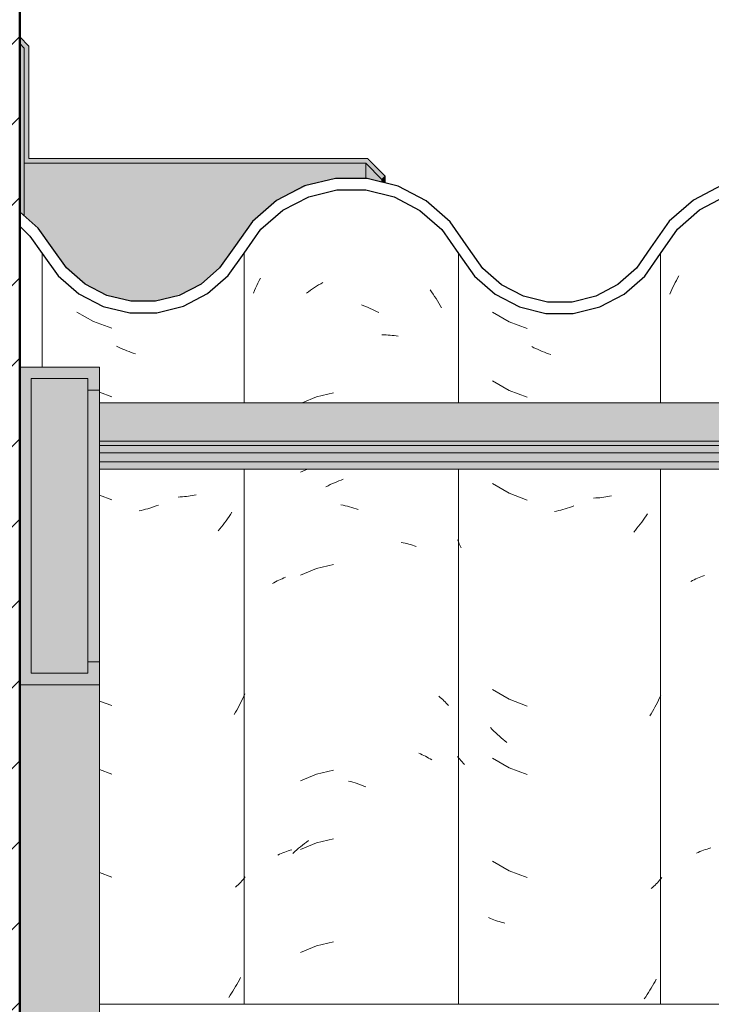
# Model space of a CAD drawing. Header units: metres. Extents: x -28.2 to 13.6, y -1.6 to 5.9.
# Tile 97 of 159: x -0.042 to 0.262, y 3.543 to 3.976. Entities that reach past the tile are written whole.
import ezdxf

# ---------------------------------------------------------------- set-up
doc = ezdxf.new("R2010")
doc.units = ezdxf.units.M
doc.layers.add('A-DETL', color=7, linetype='Continuous', lineweight=5, true_color=0x00a600)
for name, color, linetype, lineweight in [('A-DETL-GENF', 7, 'Continuous', 5), ('A-GLAZ-CWMG', 7, 'Continuous', 5), ('A-ROOF', 7, 'Continuous', 5), ('A-ROOF-MCUT', 7, 'Continuous', 15), ('A-ROOF-OTLN', 7, 'Continuous', 5), ('A-ROOF-PATT', 7, 'Continuous', 5)]:
    doc.layers.add(name, color=color, linetype=linetype, lineweight=lineweight)

# ---------------------------------------------------------------- blocks, each defined once
blk = doc.blocks.new('FP_137-CASA 1')
at = {"layer": 'A-GLAZ-CWMG', "color": 9, "true_color": 0xc0c0c0}
for p, q in [((-20.73162, 3.86118), (-20.73111, 3.86216)), ((-20.73111, 3.86216), (-20.73057, 3.86313)), ((-20.73356, 3.85717), (-20.7331, 3.85819)), ((-20.7331, 3.85819), (-20.73262, 3.85919)), ((-20.73262, 3.85919), (-20.73213, 3.86019)), ((-20.73213, 3.86019), (-20.73162, 3.86118)), ((-20.73444, 3.85512), (-20.73401, 3.85615)), ((-20.73401, 3.85615), (-20.73356, 3.85717)), ((-20.72521, 3.72892), (-20.72452, 3.7293)), ((-20.72452, 3.7293), (-20.72381, 3.72966)), ((-20.72381, 3.72966), (-20.72309, 3.73002)), ((-20.72309, 3.73002), (-20.72235, 3.73035)), ((-20.72235, 3.73035), (-20.72161, 3.73068)), ((-20.72161, 3.73068), (-20.72085, 3.73099)), ((-20.72085, 3.73099), (-20.72008, 3.73128)), ((-20.72008, 3.73128), (-20.7193, 3.73156)), ((-20.71892, 3.61112), (-20.71813, 3.61138)), ((-20.71813, 3.61138), (-20.71733, 3.61162)), ((-20.71733, 3.61162), (-20.71651, 3.61185)), ((-20.72273, 3.60961), (-20.72199, 3.60994)), ((-20.72199, 3.60994), (-20.72124, 3.61026)), ((-20.72124, 3.61026), (-20.72048, 3.61056)), ((-20.72048, 3.61056), (-20.71971, 3.61085)), ((-20.71971, 3.61085), (-20.71892, 3.61112))]:
    blk.add_line(p, q, dxfattribs=at)
blk = doc.blocks.new('FP_138-CASA 1')
at = {"layer": 'A-GLAZ-CWMG', "color": 9, "true_color": 0xc0c0c0}
for p, q in [((-20.81238, 3.84726), (-20.80508, 3.84301)), ((-20.80508, 3.84301), (-20.79717, 3.84001)), ((-20.79423, 3.83161), (-20.79514, 3.83207)), ((-20.79331, 3.83118), (-20.79423, 3.83161)), ((-20.79238, 3.83076), (-20.79331, 3.83118)), ((-20.79145, 3.83035), (-20.79238, 3.83076)), ((-20.79052, 3.82997), (-20.79145, 3.83035)), ((-20.78959, 3.8296), (-20.79052, 3.82997)), ((-20.78866, 3.82924), (-20.78959, 3.8296)), ((-20.78772, 3.82891), (-20.78866, 3.82924)), ((-20.78678, 3.82859), (-20.78772, 3.82891)), ((-20.81238, 3.81712), (-20.80508, 3.81287)), ((-20.80508, 3.81287), (-20.79717, 3.80987)), ((-20.81238, 3.7719), (-20.80508, 3.76765)), ((-20.80508, 3.76765), (-20.79717, 3.76465)), ((-20.76705, 3.76559), (-20.76795, 3.76554)), ((-20.76616, 3.76565), (-20.76705, 3.76559)), ((-20.76527, 3.76572), (-20.76616, 3.76565)), ((-20.76439, 3.76581), (-20.76527, 3.76572)), ((-20.76352, 3.76592), (-20.76439, 3.76581)), ((-20.76265, 3.76604), (-20.76352, 3.76592)), ((-20.76179, 3.76618), (-20.76265, 3.76604)), ((-20.76093, 3.76634), (-20.76179, 3.76618)), ((-20.76009, 3.76651), (-20.76093, 3.76634)), ((-20.78424, 3.75981), (-20.78518, 3.7596)), ((-20.7833, 3.76003), (-20.78424, 3.75981)), ((-20.78236, 3.76028), (-20.7833, 3.76003)), ((-20.78142, 3.76053), (-20.78236, 3.76028)), ((-20.78047, 3.76081), (-20.78142, 3.76053)), ((-20.77953, 3.7611), (-20.78047, 3.76081)), ((-20.77859, 3.76141), (-20.77953, 3.7611)), ((-20.77766, 3.76174), (-20.77859, 3.76141)), ((-20.77672, 3.76208), (-20.77766, 3.76174)), ((-20.74429, 3.75864), (-20.74491, 3.7577)), ((-20.74753, 3.75405), (-20.74821, 3.75318)), ((-20.74685, 3.75495), (-20.74753, 3.75405)), ((-20.74619, 3.75585), (-20.74685, 3.75495)), ((-20.74555, 3.75677), (-20.74619, 3.75585)), ((-20.74491, 3.7577), (-20.74555, 3.75677)), ((-20.74961, 3.75145), (-20.75033, 3.75061)), ((-20.74891, 3.75231), (-20.74961, 3.75145)), ((-20.74821, 3.75318), (-20.74891, 3.75231)), ((-20.82737, 3.74631), (-20.82776, 3.74721)), ((-20.82697, 3.74541), (-20.82737, 3.74631)), ((-20.82656, 3.74452), (-20.82697, 3.74541)), ((-20.82614, 3.74364), (-20.82656, 3.74452)), ((-20.81238, 3.68148), (-20.80508, 3.67722)), ((-20.80508, 3.67722), (-20.79717, 3.67422)), ((-20.73946, 3.67683), (-20.73996, 3.6758)), ((-20.73898, 3.67786), (-20.73946, 3.67683)), ((-20.73851, 3.67891), (-20.73898, 3.67786)), ((-20.74211, 3.67178), (-20.74268, 3.6708)), ((-20.74155, 3.67277), (-20.74211, 3.67178)), ((-20.74101, 3.67377), (-20.74155, 3.67277)), ((-20.74048, 3.67478), (-20.74101, 3.67377)), ((-20.73996, 3.6758), (-20.74048, 3.67478)), ((-20.74268, 3.6708), (-20.74326, 3.66983)), ((-20.8125, 3.66397), (-20.81327, 3.66476)), ((-20.81173, 3.6632), (-20.8125, 3.66397)), ((-20.81095, 3.66244), (-20.81173, 3.6632)), ((-20.81016, 3.6617), (-20.81095, 3.66244)), ((-20.80936, 3.66097), (-20.81016, 3.6617)), ((-20.80855, 3.66026), (-20.80936, 3.66097)), ((-20.80773, 3.65956), (-20.80855, 3.66026)), ((-20.8069, 3.65887), (-20.80773, 3.65956)), ((-20.80607, 3.6582), (-20.8069, 3.65887)), ((-20.82728, 3.65144), (-20.82776, 3.65204)), ((-20.82679, 3.65085), (-20.82728, 3.65144)), ((-20.82628, 3.65026), (-20.82679, 3.65085)), ((-20.82575, 3.64969), (-20.82628, 3.65026)), ((-20.81238, 3.65133), (-20.80508, 3.64708)), ((-20.8252, 3.64913), (-20.82575, 3.64969)), ((-20.82464, 3.64857), (-20.8252, 3.64913)), ((-20.80508, 3.64708), (-20.79717, 3.64408)), ((-20.81238, 3.60612), (-20.80508, 3.60187)), ((-20.80508, 3.60187), (-20.79717, 3.59887)), ((-20.73851, 3.59828), (-20.73898, 3.59772)), ((-20.73806, 3.59885), (-20.73851, 3.59828)), ((-20.74208, 3.59453), (-20.74265, 3.59403)), ((-20.74153, 3.59503), (-20.74208, 3.59453)), ((-20.74099, 3.59555), (-20.74153, 3.59503)), ((-20.74047, 3.59608), (-20.74099, 3.59555)), ((-20.73996, 3.59662), (-20.74047, 3.59608)), ((-20.73946, 3.59716), (-20.73996, 3.59662)), ((-20.73898, 3.59772), (-20.73946, 3.59716)), ((-20.8133, 3.58093), (-20.81406, 3.58125)), ((-20.81254, 3.58062), (-20.8133, 3.58093)), ((-20.81177, 3.58033), (-20.81254, 3.58062)), ((-20.81099, 3.58005), (-20.81177, 3.58033)), ((-20.8102, 3.57978), (-20.81099, 3.58005)), ((-20.8094, 3.57953), (-20.8102, 3.57978)), ((-20.80859, 3.57929), (-20.8094, 3.57953)), ((-20.80777, 3.57907), (-20.80859, 3.57929)), ((-20.80694, 3.57886), (-20.80777, 3.57907)), ((-20.74206, 3.55129), (-20.74263, 3.55031)), ((-20.7415, 3.55228), (-20.74206, 3.55129)), ((-20.74096, 3.55328), (-20.7415, 3.55228)), ((-20.74043, 3.55429), (-20.74096, 3.55328)), ((-20.74505, 3.54649), (-20.74569, 3.54557)), ((-20.74442, 3.54743), (-20.74505, 3.54649)), ((-20.74381, 3.54838), (-20.74442, 3.54743)), ((-20.74322, 3.54934), (-20.74381, 3.54838)), ((-20.74263, 3.55031), (-20.74322, 3.54934))]:
    blk.add_line(p, q, dxfattribs=at)
blk = doc.blocks.new('FP_139-CASA 1')
at = {"layer": 'A-GLAZ-CWMG', "color": 9, "true_color": 0xc0c0c0}
for p, q in [((-20.91485, 3.86105), (-20.91429, 3.86211)), ((-20.9169, 3.85672), (-20.91641, 3.85782)), ((-20.91641, 3.85782), (-20.91591, 3.85891)), ((-20.91591, 3.85891), (-20.91538, 3.85998)), ((-20.91538, 3.85998), (-20.91485, 3.86105)), ((-20.89147, 3.85743), (-20.89057, 3.85802)), ((-20.89057, 3.85802), (-20.88967, 3.85859)), ((-20.88967, 3.85859), (-20.88875, 3.85915)), ((-20.88875, 3.85915), (-20.88784, 3.85968)), ((-20.88784, 3.85968), (-20.88692, 3.8602)), ((-20.91738, 3.85562), (-20.9169, 3.85672)), ((-20.89413, 3.85556), (-20.89325, 3.8562)), ((-20.89325, 3.8562), (-20.89236, 3.85682)), ((-20.89236, 3.85682), (-20.89147, 3.85743)), ((-20.83977, 3.85702), (-20.8391, 3.85608)), ((-20.8391, 3.85608), (-20.83844, 3.85512)), ((-20.83844, 3.85512), (-20.8378, 3.85415)), ((-20.8378, 3.85415), (-20.83717, 3.85317)), ((-20.86987, 3.85043), (-20.86892, 3.85006)), ((-20.86892, 3.85006), (-20.86797, 3.84968)), ((-20.86797, 3.84968), (-20.86702, 3.84927)), ((-20.86702, 3.84927), (-20.86608, 3.84885)), ((-20.83717, 3.85317), (-20.83656, 3.85217)), ((-20.83656, 3.85217), (-20.83596, 3.85117)), ((-20.83596, 3.85117), (-20.83537, 3.85015)), ((-20.83537, 3.85015), (-20.8348, 3.84912)), ((-20.86608, 3.84885), (-20.86514, 3.84841)), ((-20.86514, 3.84841), (-20.8642, 3.84795)), ((-20.8642, 3.84795), (-20.86327, 3.84748)), ((-20.86327, 3.84748), (-20.86234, 3.84699)), ((-20.86094, 3.83719), (-20.86003, 3.83719)), ((-20.86003, 3.83719), (-20.85912, 3.83718)), ((-20.85912, 3.83718), (-20.85821, 3.83714)), ((-20.85821, 3.83714), (-20.85731, 3.83709)), ((-20.85731, 3.83709), (-20.85642, 3.83702)), ((-20.85642, 3.83702), (-20.85553, 3.83693)), ((-20.85553, 3.83693), (-20.85465, 3.83683)), ((-20.85465, 3.83683), (-20.85378, 3.83671)), ((-20.88225, 3.8118), (-20.88967, 3.81001)), ((-20.88967, 3.81001), (-20.89596, 3.80742)), ((-20.8936, 3.77825), (-20.89673, 3.77696)), ((-20.88458, 3.771), (-20.88364, 3.77146)), ((-20.88364, 3.77146), (-20.8827, 3.77189)), ((-20.8827, 3.77189), (-20.88176, 3.77231)), ((-20.88176, 3.77231), (-20.88081, 3.77271)), ((-20.88081, 3.77271), (-20.87986, 3.7731)), ((-20.87986, 3.7731), (-20.87891, 3.77346)), ((-20.87891, 3.77346), (-20.87796, 3.77381)), ((-20.88551, 3.77052), (-20.88458, 3.771)), ((-20.87895, 3.76256), (-20.87799, 3.76237)), ((-20.87799, 3.76237), (-20.87704, 3.76216)), ((-20.87704, 3.76216), (-20.87609, 3.76193)), ((-20.87609, 3.76193), (-20.87513, 3.76169)), ((-20.87513, 3.76169), (-20.87417, 3.76142)), ((-20.87417, 3.76142), (-20.87322, 3.76114)), ((-20.87322, 3.76114), (-20.87226, 3.76084)), ((-20.87226, 3.76084), (-20.87131, 3.76052)), ((-20.85248, 3.74606), (-20.85163, 3.7459)), ((-20.85163, 3.7459), (-20.85079, 3.74572)), ((-20.85079, 3.74572), (-20.84996, 3.74553)), ((-20.84996, 3.74553), (-20.84913, 3.74532)), ((-20.84913, 3.74532), (-20.84832, 3.74509)), ((-20.84832, 3.74509), (-20.84752, 3.74485)), ((-20.84752, 3.74485), (-20.84672, 3.74459)), ((-20.84672, 3.74459), (-20.84594, 3.74432)), ((-20.88967, 3.73465), (-20.89673, 3.73175)), ((-20.88225, 3.73644), (-20.88967, 3.73465)), ((-20.90906, 3.728), (-20.90838, 3.72839)), ((-20.90838, 3.72839), (-20.90768, 3.72877)), ((-20.90768, 3.72877), (-20.90697, 3.72914)), ((-20.90697, 3.72914), (-20.90625, 3.72949)), ((-20.90625, 3.72949), (-20.90552, 3.72983)), ((-20.90552, 3.72983), (-20.90477, 3.73015)), ((-20.90477, 3.73015), (-20.90402, 3.73046)), ((-20.90402, 3.73046), (-20.90325, 3.73075)), ((-20.83594, 3.6785), (-20.83536, 3.67802)), ((-20.83536, 3.67802), (-20.83479, 3.67753)), ((-20.83479, 3.67753), (-20.83423, 3.67703)), ((-20.83423, 3.67703), (-20.83369, 3.67652)), ((-20.83369, 3.67652), (-20.83317, 3.676)), ((-20.83317, 3.676), (-20.83266, 3.67547)), ((-20.83266, 3.67547), (-20.83217, 3.67492)), ((-20.83217, 3.67492), (-20.83169, 3.67437)), ((-20.84478, 3.65345), (-20.84402, 3.65314)), ((-20.84402, 3.65314), (-20.84328, 3.65281)), ((-20.84328, 3.65281), (-20.84254, 3.65247)), ((-20.84254, 3.65247), (-20.84182, 3.65212)), ((-20.84182, 3.65212), (-20.84112, 3.65176)), ((-20.84112, 3.65176), (-20.84042, 3.65137)), ((-20.84042, 3.65137), (-20.83974, 3.65098)), ((-20.83974, 3.65098), (-20.83907, 3.65057)), ((-20.88225, 3.64601), (-20.88967, 3.64423)), ((-20.88967, 3.64423), (-20.89673, 3.64132)), ((-20.87563, 3.64125), (-20.87467, 3.64099)), ((-20.87467, 3.64099), (-20.87371, 3.64072)), ((-20.87371, 3.64072), (-20.87276, 3.64042)), ((-20.87276, 3.64042), (-20.8718, 3.64011)), ((-20.8718, 3.64011), (-20.87085, 3.63979)), ((-20.87085, 3.63979), (-20.8699, 3.63944)), ((-20.8699, 3.63944), (-20.86894, 3.63907)), ((-20.86894, 3.63907), (-20.868, 3.63869)), ((-20.88225, 3.61587), (-20.88967, 3.61408)), ((-20.89837, 3.61099), (-20.89754, 3.61171)), ((-20.89754, 3.61171), (-20.89669, 3.61242)), ((-20.88967, 3.61408), (-20.89673, 3.61118)), ((-20.89669, 3.61242), (-20.89583, 3.61311)), ((-20.89583, 3.61311), (-20.89497, 3.61378)), ((-20.89497, 3.61378), (-20.8941, 3.61444)), ((-20.8941, 3.61444), (-20.89322, 3.61508)), ((-20.90663, 3.60874), (-20.9059, 3.60908)), ((-20.9059, 3.60908), (-20.90516, 3.60941)), ((-20.90516, 3.60941), (-20.90441, 3.60973)), ((-20.90441, 3.60973), (-20.90365, 3.61003)), ((-20.90365, 3.61003), (-20.90288, 3.61032)), ((-20.90288, 3.61032), (-20.90209, 3.61059)), ((-20.90209, 3.61059), (-20.9013, 3.61085)), ((-20.9013, 3.61085), (-20.90049, 3.61109)), ((-20.90002, 3.60949), (-20.8992, 3.61025)), ((-20.8992, 3.61025), (-20.89837, 3.61099)), ((-20.88967, 3.56887), (-20.89673, 3.56596)), ((-20.88225, 3.57065), (-20.88967, 3.56887))]:
    blk.add_line(p, q, dxfattribs=at)
blk = doc.blocks.new('FP_140-CASA 1')
at = {"layer": 'A-GLAZ-CWMG', "color": 9, "true_color": 0xc0c0c0}
for p, q in [((-20.9949, 3.84727), (-20.98755, 3.84311)), ((-20.98755, 3.84311), (-20.97961, 3.8402)), ((-20.97666, 3.83183), (-20.97758, 3.83228)), ((-20.97573, 3.83141), (-20.97666, 3.83183)), ((-20.97481, 3.83099), (-20.97573, 3.83141)), ((-20.97388, 3.8306), (-20.97481, 3.83099)), ((-20.97295, 3.83022), (-20.97388, 3.8306)), ((-20.97201, 3.82986), (-20.97295, 3.83022)), ((-20.97108, 3.82952), (-20.97201, 3.82986)), ((-20.97014, 3.82919), (-20.97108, 3.82952)), ((-20.9692, 3.82889), (-20.97014, 3.82919)), ((-20.98504, 3.81204), (-20.97961, 3.81005)), ((-20.94256, 3.76704), (-20.9434, 3.76687)), ((-20.98504, 3.76683), (-20.97961, 3.76484)), ((-20.94949, 3.76606), (-20.95039, 3.76601)), ((-20.9486, 3.76613), (-20.94949, 3.76606)), ((-20.94772, 3.76621), (-20.9486, 3.76613)), ((-20.94684, 3.76631), (-20.94772, 3.76621)), ((-20.94597, 3.76643), (-20.94684, 3.76631)), ((-20.94511, 3.76656), (-20.94597, 3.76643)), ((-20.94425, 3.7667), (-20.94511, 3.76656)), ((-20.9434, 3.76687), (-20.94425, 3.7667)), ((-20.96666, 3.76013), (-20.9676, 3.75991)), ((-20.96572, 3.76036), (-20.96666, 3.76013)), ((-20.96478, 3.76061), (-20.96572, 3.76036)), ((-20.96383, 3.76088), (-20.96478, 3.76061)), ((-20.96289, 3.76117), (-20.96383, 3.76088)), ((-20.96195, 3.76147), (-20.96289, 3.76117)), ((-20.96102, 3.76179), (-20.96195, 3.76147)), ((-20.96008, 3.76212), (-20.96102, 3.76179)), ((-20.95914, 3.76247), (-20.96008, 3.76212)), ((-20.92747, 3.75834), (-20.9281, 3.75741)), ((-20.92685, 3.75929), (-20.92747, 3.75834)), ((-20.93006, 3.75468), (-20.93074, 3.7538)), ((-20.92939, 3.75558), (-20.93006, 3.75468)), ((-20.92874, 3.75649), (-20.92939, 3.75558)), ((-20.9281, 3.75741), (-20.92874, 3.75649)), ((-20.93214, 3.75207), (-20.93285, 3.75122)), ((-20.93143, 3.75293), (-20.93214, 3.75207)), ((-20.93074, 3.7538), (-20.93143, 3.75293)), ((-20.98504, 3.6764), (-20.97961, 3.67441)), ((-20.92256, 3.67648), (-20.92307, 3.67545)), ((-20.92206, 3.67751), (-20.92256, 3.67648)), ((-20.92158, 3.67855), (-20.92206, 3.67751)), ((-20.92112, 3.6796), (-20.92158, 3.67855)), ((-20.92469, 3.67244), (-20.92525, 3.67146)), ((-20.92413, 3.67344), (-20.92469, 3.67244)), ((-20.92359, 3.67444), (-20.92413, 3.67344)), ((-20.92307, 3.67545), (-20.92359, 3.67444)), ((-20.92525, 3.67146), (-20.92583, 3.67049)), ((-20.98504, 3.64626), (-20.97961, 3.64427)), ((-20.98504, 3.60104), (-20.97961, 3.59905)), ((-20.92146, 3.59856), (-20.92195, 3.59797)), ((-20.92098, 3.59915), (-20.92146, 3.59856)), ((-20.92464, 3.59521), (-20.92522, 3.59469)), ((-20.92407, 3.59574), (-20.92464, 3.59521)), ((-20.92352, 3.59629), (-20.92407, 3.59574)), ((-20.92298, 3.59684), (-20.92352, 3.59629)), ((-20.92246, 3.5974), (-20.92298, 3.59684)), ((-20.92195, 3.59797), (-20.92246, 3.5974)), ((-20.9252, 3.55097), (-20.92578, 3.55)), ((-20.92464, 3.55195), (-20.9252, 3.55097)), ((-20.92409, 3.55295), (-20.92464, 3.55195)), ((-20.92355, 3.55395), (-20.92409, 3.55295)), ((-20.92303, 3.55497), (-20.92355, 3.55395)), ((-20.9276, 3.54714), (-20.92823, 3.54621)), ((-20.92698, 3.54808), (-20.9276, 3.54714)), ((-20.92638, 3.54903), (-20.92698, 3.54808)), ((-20.92578, 3.55), (-20.92638, 3.54903))]:
    blk.add_line(p, q, dxfattribs=at)
blk = doc.blocks.new('Rectangular Mullion - Telha Fibrocimento - Ondulada-2565197-CASA 1')
at = {"layer": 'A-GLAZ-CWMG', "true_color": 0x808080}
h = blk.add_hatch(dxfattribs=at)
h.set_pattern_fill('FP_4', color=8, style=0, pattern_type=2)
h.set_pattern_definition([(50, (-14.575, 2.812), (0.364365, -0.031877), [0.0381, -0.4191]), (355, (-14.575, 2.812), (-0.070485, 0.382117), [0.03048, -0.33528]), (100.451, (-14.545, 2.81), (0.293886, 0.35023), [0.03238, -0.35618]), (46.184, (-14.575, 2.914), (0.54216, -0.084084), [0.05715, -0.62865]), (96.636, (-14.53, 2.907), (0.474805, 0.494854), [0.04857, -0.53427]), (351.184, (-14.575, 2.914), (0.47481, 0.494846), [0.04572, -0.50292]), (21, (-14.524, 2.888), (0.303226, -0.204528), [0.0381, -0.4191]), (326, (-14.524, 2.888), (0.123607, 0.368379), [0.03048, -0.33528]), (71.451, (-14.499, 2.871), (0.426833, 0.163839), [0.03238, -0.35618]), (37.5, (-14.575, 2.812), (0.0061807, 0.1691082), [0.01676, -0.31445, 0.01676, -0.3236, -0.33655]), (37.5, (-14.575, 2.812), (0.0061807, 0.1691082), [-0.67158, 0.01676, -0.31979]), (7.5, (-14.575, 2.812), (0.1336414, 0.200358), [0.01676, -0.17729, 0.01676, -0.30683, -0.12827]), (7.5, (-14.575, 2.812), (0.1336414, 0.200358), [-0.51765, 0.01676, -0.11151]), (327.5, (-14.688, 2.812), (0.2711816, -0.0114606), [0.01676, -0.11024, 0.01676, -0.37948, -0.52578]), (327.5, (-14.688, 2.812), (0.2711816, -0.0114606), [-0.52324, 0.01676, -0.50902]), (317.5, (-14.739, 2.812), (0.296258, 0.050851), [0.01676, -0.14834, 0.01676, -0.24638, -0.37338]), (317.5, (-14.739, 2.812), (0.296258, 0.050851), [-0.42824, 0.01676, -0.35662])])
h.paths.add_polyline_path([(-20.58105, 3.84925), (-20.58702, 3.85024), (-20.58183, 3.8513), (-20.58135, 3.85003)])
h.paths.add_polyline_path([(-20.40376, 3.84479), (-20.39177, 3.8476), (-20.37986, 3.85407), (-20.3715, 3.86139), (-20.35749, 3.88151), (-20.34846, 3.88956), (-20.33783, 3.89525), (-20.32589, 3.89828), (-20.31288, 3.89817), (-20.30022, 3.89472), (-20.29124, 3.89013), (-20.28162, 3.88171), (-20.26684, 3.86263), (-20.25626, 3.85474), (-20.24405, 3.84978), (-20.24334, 3.85233), (-20.23919, 3.84914), (-20.23091, 3.84809), (-20.21796, 3.84973), (-20.21301, 3.85172), (-20.21392, 3.85426), (-20.21321, 3.85464), (-20.20737, 3.85771), (-20.20574, 3.85464), (-20.19464, 3.86308), (-20.18628, 3.87341), (-20.18993, 3.87548), (-20.18685, 3.88056), (-20.1985, 3.86618), (-20.20809, 3.85907), (-20.21912, 3.85462), (-20.23101, 3.85312), (-20.24405, 3.85517), (-20.25373, 3.85907), (-20.26359, 3.86652), (-20.27066, 3.87491), (-20.27451, 3.87332), (-20.28162, 3.88346), (-20.27873, 3.88611), (-20.28235, 3.88854), (-20.28624, 3.89002), (-20.28375, 3.88533), (-20.29124, 3.89192), (-20.2893, 3.89482), (-20.30256, 3.90091), (-20.31288, 3.90338), (-20.31415, 3.90072), (-20.31494, 3.90091), (-20.3278, 3.90091), (-20.34086, 3.89752), (-20.35142, 3.89205), (-20.36108, 3.88363), (-20.36191, 3.88363), (-20.36789, 3.87543), (-20.36732, 3.8748), (-20.36849, 3.87314), (-20.36943, 3.87314), (-20.37763, 3.86139), (-20.3845, 3.85538), (-20.39513, 3.84984), (-20.40802, 3.84697), (-20.41489, 3.84697), (-20.41264, 3.84966), (-20.41329, 3.84966), (-20.42409, 3.852), (-20.43421, 3.85704), (-20.44251, 3.86402), (-20.4501, 3.87466), (-20.45786, 3.88674), (-20.46797, 3.89657), (-20.48111, 3.90414), (-20.49762, 3.90826), (-20.51124, 3.90846), (-20.52553, 3.90514), (-20.53899, 3.89818), (-20.55035, 3.88808), (-20.56508, 3.86642), (-20.57486, 3.85823), (-20.58283, 3.85398), (-20.5877, 3.85235), (-20.58809, 3.85003), (-20.59151, 3.85178), (-20.59338, 3.8513), (-20.60494, 3.85141), (-20.61672, 3.8548), (-20.62451, 3.85886), (-20.63271, 3.86609), (-20.64703, 3.88678), (-20.65761, 3.8962), (-20.67207, 3.90331), (-20.68458, 3.90625), (-20.69788, 3.9063), (-20.71159, 3.90297), (-20.72413, 3.89645), (-20.73478, 3.88711), (-20.74916, 3.86653), (-20.75748, 3.85923), (-20.76692, 3.85426), (-20.77744, 3.85165), (-20.7889, 3.85179), (-20.80057, 3.85514), (-20.80887, 3.85963), (-20.81659, 3.86641), (-20.83092, 3.88685), (-20.84144, 3.89611), (-20.85556, 3.90302), (-20.86804, 3.90594), (-20.88132, 3.90596), (-20.89488, 3.90265), (-20.90728, 3.89619), (-20.91783, 3.88697), (-20.93221, 3.86663), (-20.94038, 3.85951), (-20.94998, 3.85454), (-20.96046, 3.85198), (-20.97172, 3.85209), (-20.98336, 3.85539), (-20.99131, 3.85951), (-20.99948, 3.86663), (-21.0119, 3.88412), (-21.02004, 3.8908), (-21.01951, 3.88412), (-21.01554, 3.88065), (-21.0031, 3.86313), (-20.99402, 3.85526), (-20.98172, 3.84936), (-20.97124, 3.84694), (-20.95976, 3.84697), (-20.94813, 3.84984), (-20.9375, 3.85538), (-20.92845, 3.8633), (-20.91408, 3.88363), (-20.90442, 3.89205), (-20.89308, 3.89793), (-20.88069, 3.90094), (-20.86738, 3.90077), (-20.85556, 3.89785), (-20.84424, 3.89192), (-20.83462, 3.88346), (-20.82031, 3.86303), (-20.81124, 3.85506), (-20.80057, 3.84949), (-20.78827, 3.84662), (-20.77689, 3.84663), (-20.76522, 3.84951), (-20.75455, 3.8551), (-20.7455, 3.86308), (-20.73087, 3.88388), (-20.72142, 3.8922), (-20.70998, 3.89818), (-20.69746, 3.90126), (-20.68378, 3.90106), (-20.6701, 3.89713), (-20.66063, 3.89216), (-20.65093, 3.88359), (-20.63658, 3.86288), (-20.62747, 3.85479), (-20.61482, 3.84866), (-20.60426, 3.84624), (-20.59282, 3.84628), (-20.5796, 3.85003), (-20.57034, 3.85498), (-20.56129, 3.86313), (-20.54672, 3.8846), (-20.53586, 3.8941), (-20.52447, 3.90015), (-20.51079, 3.90342), (-20.49568, 3.90289), (-20.48441, 3.90003), (-20.47239, 3.89356), (-20.46225, 3.88435), (-20.45461, 3.87295), (-20.45097, 3.87295), (-20.44648, 3.86663), (-20.44325, 3.86381), (-20.44762, 3.86237), (-20.43831, 3.85951), (-20.44063, 3.85587), (-20.43772, 3.85356), (-20.42797, 3.84816), (-20.41607, 3.84498), (-20.40673, 3.84484)])
h.paths.add_polyline_path([(-20.06157, 3.84716), (-20.06157, 3.8486), (-20.06372, 3.84913), (-20.07478, 3.85436), (-20.08416, 3.85819), (-20.0936, 3.86529), (-20.1093, 3.88523), (-20.12091, 3.89379), (-20.13441, 3.89888), (-20.14635, 3.90039), (-20.14958, 3.9), (-20.15906, 3.89709), (-20.17009, 3.89073), (-20.17813, 3.88295), (-20.1684, 3.8898), (-20.15693, 3.89406), (-20.14446, 3.8952), (-20.13242, 3.89314), (-20.12322, 3.88947), (-20.11348, 3.88232), (-20.1003, 3.86529), (-20.09768, 3.86255), (-20.0905, 3.85638), (-20.08234, 3.85162), (-20.07218, 3.84829), (-20.06184, 3.84719)])
h.paths.add_polyline_path([(-20.23541, 3.85054), (-20.23899, 3.85255), (-20.23527, 3.85163)])
h.paths.add_polyline_path([(-20.26704, 3.86328), (-20.26906, 3.86977), (-20.26385, 3.86618), (-20.26684, 3.86346)])
h.paths.add_polyline_path([(-20.37545, 3.8633), (-20.37546, 3.86468), (-20.37621, 3.86397)])
at = {"layer": 'A-GLAZ-CWMG'}
for p, q in [((-21.0101, 3.87295), (-21.0101, 3.82309)), ((-20.92149, 3.87314), (-20.92149, 3.80742)), ((-20.82725, 3.87295), (-20.82725, 3.80742)), ((-20.73857, 3.87301), (-20.73857, 3.80742)), ((-20.92149, 3.77825), (-20.92149, 3.5432)), ((-20.82725, 3.77825), (-20.82725, 3.5432)), ((-20.73857, 3.77825), (-20.73857, 3.5432))]:
    blk.add_line(p, q, dxfattribs=at)
at = {"layer": 'A-GLAZ-CWMG', "lineweight": 25, "flags": 128}
for points in [[(-20.82285, 3.87535), (-20.83092, 3.88685), (-20.84144, 3.89611), (-20.85383, 3.90259), (-20.86738, 3.90594), (-20.88132, 3.90596), (-20.89488, 3.90265), (-20.90728, 3.89619), (-20.91783, 3.88697), (-20.92593, 3.87548)], [(-20.63897, 3.87509), (-20.64703, 3.88678), (-20.65761, 3.8962), (-20.6701, 3.90281), (-20.68378, 3.90625), (-20.69788, 3.9063), (-20.71159, 3.90297), (-20.72413, 3.89645), (-20.73478, 3.88711), (-20.74293, 3.87548)], [(-20.73857, 3.87301), (-20.73114, 3.88364), (-20.72142, 3.8922), (-20.70998, 3.89818), (-20.69746, 3.90126), (-20.68458, 3.90125), (-20.67207, 3.89816), (-20.66063, 3.89216), (-20.65093, 3.88359), (-20.6435, 3.87295)], [(-20.92149, 3.87314), (-20.91408, 3.88363), (-20.90442, 3.89205), (-20.89308, 3.89793), (-20.88069, 3.90094), (-20.86794, 3.90091), (-20.85556, 3.89785), (-20.84424, 3.89192), (-20.83462, 3.88346), (-20.82725, 3.87295)], [(-21.00577, 3.87548), (-21.0119, 3.88412), (-21.01987, 3.89106)], [(-21.01988, 3.88479), (-21.01554, 3.88065), (-21.0101, 3.87295)], [(-20.92593, 3.87548), (-20.93221, 3.86663), (-20.94038, 3.85951), (-20.94998, 3.85454), (-20.96046, 3.85198), (-20.97124, 3.85198), (-20.98172, 3.85454), (-20.99131, 3.85951), (-20.99948, 3.86663), (-21.00577, 3.87548)], [(-20.74293, 3.87548), (-20.74916, 3.86653), (-20.75731, 3.85932), (-20.76692, 3.85426), (-20.77744, 3.85165), (-20.78827, 3.85163), (-20.79879, 3.85421), (-20.80842, 3.85923), (-20.81659, 3.86641), (-20.82285, 3.87535)], [(-21.0101, 3.87295), (-21.0031, 3.86313), (-20.99402, 3.85526), (-20.98336, 3.84976), (-20.97172, 3.84694), (-20.95976, 3.84697), (-20.94813, 3.84984), (-20.9375, 3.85538), (-20.92845, 3.8633), (-20.92149, 3.87314)], [(-20.82725, 3.87295), (-20.82031, 3.86303), (-20.81124, 3.85506), (-20.80057, 3.84949), (-20.7889, 3.84662), (-20.77689, 3.84663), (-20.76522, 3.84951), (-20.75455, 3.8551), (-20.7455, 3.86308), (-20.73857, 3.87301)]]:
    blk.add_lwpolyline(points, dxfattribs=at)
at = {"layer": 'A-GLAZ-CWMG'}
for name in ['FP_139-CASA 1', 'FP_137-CASA 1', 'FP_140-CASA 1', 'FP_138-CASA 1']:
    blk.add_blockref(name, (0, 0), dxfattribs=at)
blk = doc.blocks.new('LONGARINA_STEEL_FRAME1 - LONGARINA_STEEL_FRAME-2562852-CASA 1')
at = {"layer": 'A-ROOF', "true_color": 0x9fa09c}
h = blk.add_hatch(color=253, dxfattribs=at)
h.paths.add_polyline_path([(-18.44022, 3.68355), (-18.41004, 3.68355), (-18.41004, 3.82309), (-18.44504, 3.82309), (-18.44504, 3.81298), (-18.44004, 3.81298), (-18.44004, 3.81804), (-18.41504, 3.81804), (-18.41504, 3.6886), (-18.44004, 3.6886), (-18.44024, 3.69366), (-18.44504, 3.69366), (-18.44504, 3.68355), (-18.44157, 3.68355)])
h.paths.add_polyline_path([(-19.72754, 3.68355), (-19.69754, 3.68355), (-19.69754, 3.82309), (-19.73254, 3.82309), (-19.73254, 3.81298), (-19.72754, 3.81298), (-19.72754, 3.81804), (-19.70254, 3.81804), (-19.70254, 3.6886), (-19.72754, 3.6886), (-19.72754, 3.69366), (-19.73254, 3.69366), (-19.73254, 3.68355), (-19.72862, 3.68355)])
h.paths.add_polyline_path([(-20.98504, 3.68355), (-20.98504, 3.69366), (-20.99004, 3.69366), (-20.99004, 3.6886), (-21.01504, 3.6886), (-21.01504, 3.81804), (-20.99004, 3.81804), (-20.99004, 3.81298), (-20.98504, 3.81298), (-20.98504, 3.82309), (-21.02004, 3.82309), (-21.02004, 3.68355), (-20.99004, 3.68355)])
for points in [[(-21.01504, 3.6886), (-20.99004, 3.6886), (-20.99004, 3.81804), (-21.01504, 3.81804), (-21.01504, 3.71388)], [(-20.98504, 3.69366), (-20.98504, 3.81298), (-20.99004, 3.81298), (-20.99004, 3.69366)], [(-21.01504, 2.65), (-20.98504, 2.65), (-20.98504, 3.68355), (-21.02004, 3.68355), (-21.02004, 2.65)]]:
    blk.add_hatch(color=253, dxfattribs=at).paths.add_polyline_path(points)
h = blk.add_hatch(color=253, dxfattribs=at)
h.paths.add_polyline_path([(-18.46883, 3.79061), (-18.44504, 3.79061), (-18.44504, 3.80742), (-18.73807, 3.80742), (-18.74476, 3.80589), (-18.75707, 3.80607), (-18.76224, 3.80742), (-19.29107, 3.80742), (-19.29776, 3.80589), (-19.31007, 3.80607), (-19.31524, 3.80742), (-19.69754, 3.80742), (-19.69754, 3.79061), (-18.54683, 3.79061)])
h.paths.add_polyline_path([(-20.98504, 3.79061), (-19.73254, 3.79061), (-19.73254, 3.80742), (-19.84407, 3.80742), (-19.85076, 3.80589), (-19.86307, 3.80607), (-19.86824, 3.80742), (-20.39707, 3.80742), (-20.40376, 3.80589), (-20.41607, 3.80607), (-20.42124, 3.80742), (-20.98504, 3.80742)])
h = blk.add_hatch(color=253, dxfattribs=at)
h.paths.add_polyline_path([(-18.46883, 3.78863), (-18.44504, 3.78863), (-18.44504, 3.79061), (-19.69754, 3.79061), (-19.69754, 3.78863), (-18.54683, 3.78863)])
h.paths.add_polyline_path([(-20.96487, 3.78863), (-19.73254, 3.78863), (-19.73254, 3.79061), (-20.98504, 3.79061), (-20.98504, 3.78863)])
h = blk.add_hatch(color=253, dxfattribs=at)
h.paths.add_polyline_path([(-19.68869, 3.78537), (-18.44504, 3.78537), (-18.44504, 3.78863), (-19.69754, 3.78863), (-19.69754, 3.78537)])
h.paths.add_polyline_path([(-20.96487, 3.78537), (-19.73254, 3.78537), (-19.73254, 3.78863), (-20.98504, 3.78863), (-20.98504, 3.78537)])
h = blk.add_hatch(color=253, dxfattribs=at)
h.paths.add_polyline_path([(-18.44504, 3.78151), (-18.44504, 3.78537), (-19.69754, 3.78537), (-19.69754, 3.78151), (-18.46883, 3.78151)])
h.paths.add_polyline_path([(-20.96487, 3.78151), (-19.73254, 3.78151), (-19.73254, 3.78537), (-20.98504, 3.78537), (-20.98504, 3.78151)])
h = blk.add_hatch(color=253, dxfattribs=at)
h.paths.add_polyline_path([(-18.46883, 3.77825), (-18.44504, 3.77825), (-18.44504, 3.78151), (-19.69754, 3.78151), (-19.69754, 3.77825), (-18.47541, 3.77825)])
h.paths.add_polyline_path([(-20.98406, 3.77825), (-19.73254, 3.77825), (-19.73254, 3.78151), (-20.98504, 3.78151), (-20.98504, 3.77825)])
at = {"layer": 'A-ROOF', "lineweight": 15}
for p, q in [((-20.98504, 3.82309), (-21.02004, 3.82309)), ((-20.98504, 3.81298), (-20.98504, 3.82309)), ((-21.01504, 3.6886), (-21.01504, 3.81804)), ((-21.01504, 3.81804), (-20.99004, 3.81804)), ((-20.99004, 3.81804), (-20.99004, 3.81298)), ((-20.99004, 3.81298), (-20.98504, 3.81298)), ((-20.98504, 3.69366), (-20.99004, 3.69366)), ((-20.99004, 3.69366), (-20.99004, 3.6886)), ((-20.98504, 3.68355), (-20.98504, 3.69366)), ((-20.99004, 3.6886), (-21.01504, 3.6886)), ((-21.02004, 3.68355), (-20.98504, 3.68355))]:
    blk.add_line(p, q, dxfattribs=at)
at = {"layer": 'A-ROOF'}
for p, q in [((-20.99004, 3.81298), (-20.99004, 3.69366)), ((-20.98504, 3.81298), (-20.98504, 3.69366)), ((-20.60494, 3.80742), (-20.98504, 3.80742)), ((-19.73254, 3.79061), (-20.98504, 3.79061)), ((-19.73254, 3.78863), (-20.98504, 3.78863)), ((-19.73254, 3.78537), (-20.98504, 3.78537)), ((-19.73254, 3.78151), (-20.98504, 3.78151)), ((-19.73254, 3.77825), (-20.98504, 3.77825)), ((-20.98504, 3.68355), (-20.98504, 2.65)), ((-20.60494, 3.54319), (-20.98504, 3.54319))]:
    blk.add_line(p, q, dxfattribs=at)

msp = doc.modelspace()

# ---------------------------------------------------------------- hatches: boundary and pattern name
at = {"layer": 'A-DETL-GENF', "true_color": 0x808080}
h = msp.add_hatch(dxfattribs=at)
h.set_pattern_fill('FP_1', color=8, style=0, pattern_type=2)
h.set_pattern_definition([(45, (6.403402, 2.812), (-0.01767767, 0.01767767), [])])
h.paths.add_polyline_path([(-0.19664, 2.65), (-0.04164, 2.65), (-0.04164, 4.25), (-0.19664, 4.25), (-0.19664, 2.70628)])
at = {"layer": 'A-ROOF-PATT', "true_color": 0x575757}
h = msp.add_hatch(color=251, dxfattribs=at)
h.paths.add_polyline_path([(2.40929, 3.90549), (2.41636, 3.91264), (2.56636, 3.91264), (2.56636, 3.9632), (2.56836, 3.96522), (2.56836, 3.96808), (2.56436, 3.96404), (2.56436, 3.91466), (2.41553, 3.91466), (2.40788, 3.90692)])
h.paths.add_polyline_path([(0.11743, 3.90549), (0.11885, 3.90692), (0.11046, 3.91466), (-0.03764, 3.91466), (-0.03764, 3.96404), (-0.04164, 3.96808), (-0.04164, 3.96522), (-0.03964, 3.9632), (-0.03964, 3.91264), (0.11046, 3.91254), (0.11699, 3.90594)])
at = {"layer": 'A-ROOF-PATT', "true_color": 0x919191}
for points in [[(-0.03964, 3.88947), (-0.03964, 3.9632), (-0.04164, 3.96522), (-0.04147, 3.89106)], [(0.01794, 3.85198), (0.03027, 3.85549), (0.03802, 3.85951), (0.04619, 3.86663), (0.06057, 3.88697), (0.07112, 3.89619), (0.08532, 3.90308), (0.09771, 3.90595), (0.11036, 3.90596), (0.11036, 3.91264), (-0.03964, 3.91264), (-0.03964, 3.88947), (-0.0335, 3.88412), (-0.02108, 3.86663), (-0.01291, 3.85951), (-0.00332, 3.85454), (0.00716, 3.85198), (0.01353, 3.85198)], [(0.11743, 3.90436), (0.11699, 3.90594), (0.11036, 3.91264), (0.11046, 3.90594), (0.11103, 3.90594)], [(0.11885, 3.90401), (0.11885, 3.90692), (0.11743, 3.90549), (0.11743, 3.90436)]]:
    msp.add_hatch(color=252, dxfattribs=at).paths.add_polyline_path(points)

# ---------------------------------------------------------------- linework, layer by layer
at = {"layer": 'A-DETL', "color": 7, "lineweight": 50}
msp.add_line((-0.04164, 4.25), (-0.04164, 2.65), dxfattribs=at)
at = {"layer": 'A-ROOF-MCUT'}
for p, q in [((-0.03764, 3.96404), (-0.04164, 3.96808)), ((-0.04164, 3.96522), (-0.03964, 3.9632)), ((-0.03964, 3.9632), (-0.03964, 3.91264)), ((-0.03764, 3.91466), (-0.03764, 3.96404)), ((0.11119, 3.91466), (-0.03764, 3.91466)), ((0.11885, 3.90692), (0.11119, 3.91466)), ((-0.03964, 3.91264), (0.11036, 3.91264)), ((0.11036, 3.91264), (0.11743, 3.90549)), ((0.11743, 3.90549), (0.11885, 3.90692))]:
    msp.add_line(p, q, dxfattribs=at)
at = {"layer": 'A-ROOF-OTLN'}
for p, q in [((-0.03964, 3.91264), (-0.03964, 3.88947)), ((0.11036, 3.91264), (0.11036, 3.90594)), ((0.11743, 3.90549), (0.11743, 3.90436)), ((0.11885, 3.90692), (0.11885, 3.90401))]:
    msp.add_line(p, q, dxfattribs=at)

# ---------------------------------------------------------------- block references
at = {"layer": 'A-GLAZ-CWMG'}
msp.add_blockref('Rectangular Mullion - Telha Fibrocimento - Ondulada-2565197-CASA 1', (20.9784, 0), dxfattribs=at)
at = {"layer": 'A-ROOF'}
msp.add_blockref('LONGARINA_STEEL_FRAME1 - LONGARINA_STEEL_FRAME-2562852-CASA 1', (20.9784, 0), dxfattribs=at)

doc.saveas('drawing.dxf')
